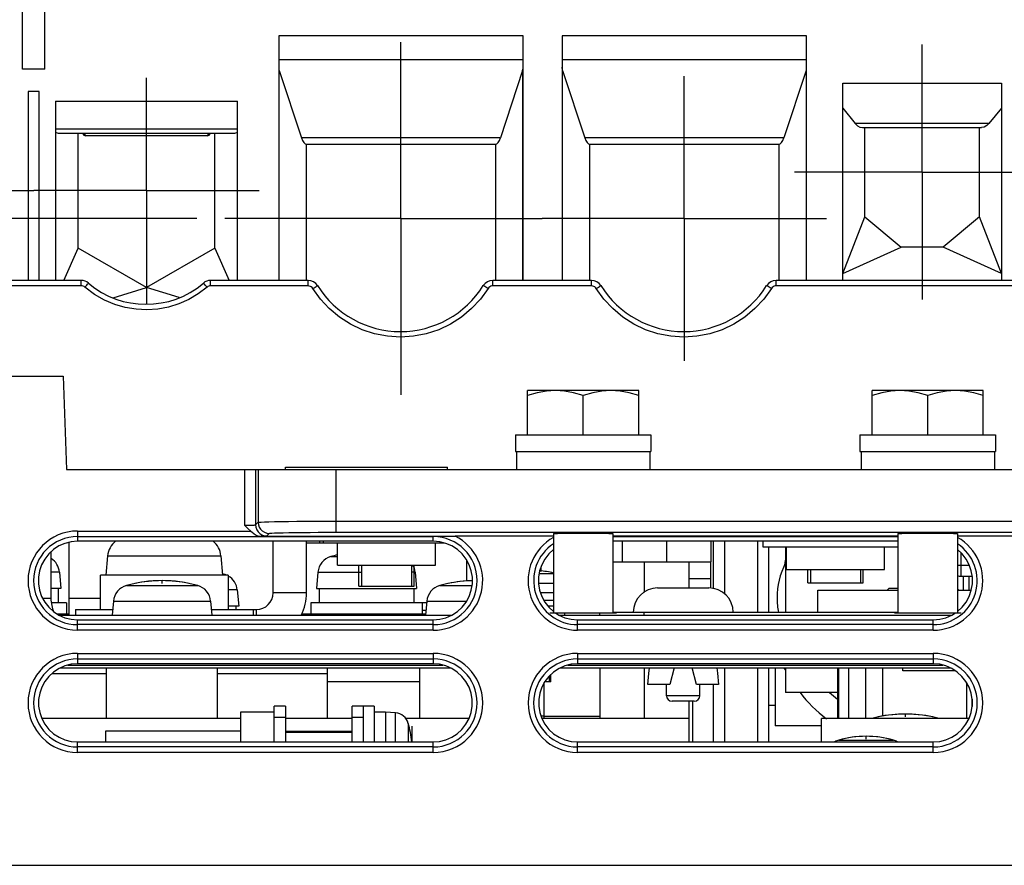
# Model space of a CAD drawing. Extents: x 0 to 420, y 0 to 297.
# Tile 31 of 67: x 282 to 317, y 68 to 98. Entities that reach past the tile are written whole.
import ezdxf

# ---------------------------------------------------------------- set-up
doc = ezdxf.new("R2010")
doc.units = 0
doc.header["$LTSCALE"] = 23.1
doc.linetypes.add('CENTER', pattern=[0.6, 0.375, -0.075, 0.075, -0.075])
doc.linetypes.add('HIDDEN', pattern=[0.2, 0.1, -0.1])
doc.layers.get('0').update_dxf_attribs({"linetype": 'CONTINUOUS'})
for name, color, linetype in [('ALL_AXIS', 7, 'CONTINUOUS'), ('ALL_CURVE', 7, 'CONTINUOUS'), ('ALL_DIM', 7, 'CONTINUOUS'), ('ALL_FEATURES', 7, 'CONTINUOUS'), ('DEFAULT_2', 8, 'HIDDEN')]:
    doc.layers.add(name, color=color, linetype=linetype)
doc.dimstyles.get("Standard").update_dxf_attribs({"dimtxt": 2.5, "dimasz": 2.5, "dimexe": 1.25, "dimexo": 0.625, "dimtad": 1, "dimcen": 2.5, "dimazin": 3, "dimtfac": 1, "dimtmove": 0, "dimatfit": 3})

# ---------------------------------------------------------------- blocks, each defined once
blk = doc.blocks.new('_OPEN')
at = {"color": 0, "linetype": 'BYBLOCK'}
for p, q in [((0, 0), (-1, 0.25)), ((-1, -0.25), (0, 0)), ((-1, 0), (0, 0))]:
    blk.add_line(p, q, dxfattribs=at)
blk = doc.blocks.new('*D34')
at = {"layer": 'ALL_DIM', "color": 2, "linetype": 'CONTINUOUS'}
for p, q in [((288.349, 91.259), (245.05, 91.259)), ((246.05, 91.259), (246.05, 65.715)), ((246.05, 40.171), (246.05, 65.715)), ((262.452, 40.171), (245.05, 40.171))]:
    blk.add_line(p, q, dxfattribs=at)
at = {"layer": 'ALL_DIM', "color": 2, "linetype": 'CONTINUOUS', "xscale": 2, "yscale": 2, "zscale": 2}
for p, rotation in [((246.05, 91.259), 90), ((246.05, 40.171), 270)]:
    blk.add_blockref('_OPEN', p, dxfattribs=dict(at, rotation=rotation))
blk = doc.blocks.new('*D37')
at = {"layer": 'ALL_DIM', "color": 2, "linetype": 'CONTINUOUS'}
for p, q in [((323.428, 92.935), (389.226, 92.935)), ((388.226, 92.935), (388.226, 66.553)), ((388.226, 40.171), (388.226, 66.553)), ((261.994, 40.171), (389.226, 40.171))]:
    blk.add_line(p, q, dxfattribs=at)
at = {"layer": 'ALL_DIM', "color": 2, "linetype": 'CONTINUOUS', "xscale": 2, "yscale": 2, "zscale": 2}
for p, rotation in [((388.226, 92.935), 90), ((388.226, 40.171), 270)]:
    blk.add_blockref('_OPEN', p, dxfattribs=dict(at, rotation=rotation))

msp = doc.modelspace()

# ---------------------------------------------------------------- linework, layer by layer
at = {"color": 7, "linetype": 'CONTINUOUS'}
for p, q in [((309.532, 79.435), (309.532, 77.095)), ((315.932, 78.395), (315.932, 77.895)), ((294.172, 78.035), (296.172, 78.035)), ((310.332, 78.155), (312.332, 78.155)), ((301.052, 77.075), (303.452, 77.075)), ((313.452, 77.075), (315.852, 77.075)), ((309.164, 75.095), (309.164, 73.015)), ((309.532, 75.095), (309.532, 74.215)), ((301.092, 74.595), (300.868, 74.595)), ((311.422, 74.215), (309.532, 74.215)), ((306.192, 73.895), (306.192, 72.43)), ((310.832, 73.015), (309.164, 73.015))]:
    msp.add_line(p, q, dxfattribs=at)
at = {"layer": 'ALL_AXIS', "color": 7, "linetype": 'CENTER'}
for p, q in [((295.692, 91.259), (295.692, 97.603)), ((314.452, 92.935), (314.452, 97.527)), ((286.532, 92.267), (286.532, 96.325)), ((305.892, 91.259), (305.892, 96.381)), ((314.452, 92.935), (309.86, 92.935)), ((314.452, 92.935), (318.009, 92.935)), ((314.452, 92.935), (314.452, 88.344)), ((278.412, 92.267), (282.475, 92.267)), ((286.532, 92.267), (282.475, 92.267)), ((286.532, 92.267), (286.532, 88.21)), ((286.532, 92.267), (290.59, 92.267)), ((295.692, 91.259), (289.349, 91.259)), ((295.692, 91.259), (295.692, 84.916)), ((295.692, 91.259), (300.77, 91.259)), ((305.892, 91.259), (300.77, 91.259)), ((305.892, 91.259), (311.014, 91.259)), ((305.892, 91.259), (305.892, 86.137))]:
    msp.add_line(p, q, dxfattribs=at)
at = {"layer": 'ALL_AXIS', "color": 7, "linetype": 'CONTINUOUS'}
for p, q in [((300.252, 83.475), (300.252, 85.075)), ((304.252, 85.075), (300.252, 85.075)), ((304.252, 83.475), (304.252, 85.075)), ((316.652, 85.075), (312.652, 85.075)), ((312.652, 83.475), (312.652, 85.075)), ((316.652, 83.475), (316.652, 85.075)), ((302.252, 83.475), (302.252, 84.897)), ((314.652, 83.475), (314.652, 84.897)), ((299.812, 83.475), (299.812, 82.875)), ((299.813, 83.475), (304.691, 83.475)), ((304.692, 83.475), (304.692, 82.875)), ((312.212, 83.475), (312.212, 82.875)), ((312.213, 83.475), (317.091, 83.475)), ((317.092, 83.475), (317.092, 82.875)), ((299.813, 82.875), (304.691, 82.875)), ((299.852, 82.875), (299.852, 82.235)), ((304.652, 82.875), (304.652, 82.235)), ((312.213, 82.875), (317.091, 82.875)), ((312.252, 82.875), (312.252, 82.235)), ((317.052, 82.875), (317.052, 82.235)), ((291.532, 82.235), (291.532, 82.315)), ((291.532, 82.315), (297.372, 82.315)), ((297.372, 82.235), (297.372, 82.315)), ((301.182, 79.926), (301.182, 77.075)), ((303.322, 79.926), (303.322, 77.075)), ((313.582, 79.926), (313.582, 77.075)), ((315.722, 79.926), (315.722, 77.075)), ((293.412, 78.795), (293.412, 79.595)), ((296.932, 78.795), (296.932, 79.595)), ((309.572, 78.635), (309.572, 79.435)), ((313.092, 78.635), (313.092, 79.435)), ((285.133, 79.128), (285.072, 78.435)), ((289.211, 79.128), (289.272, 78.435)), ((293.412, 78.795), (296.932, 78.795)), ((294.276, 78.795), (294.276, 78.035)), ((296.068, 78.795), (296.068, 78.035)), ((309.524, 78.86), (309.532, 78.972)), ((283.401, 78.54), (283.452, 77.955)), ((284.872, 77.195), (284.872, 78.435)), ((289.472, 78.435), (284.872, 78.435)), ((289.472, 78.435), (289.472, 77.195)), ((292.703, 78.54), (292.652, 77.955)), ((296.201, 78.54), (296.252, 77.955)), ((309.572, 78.635), (313.092, 78.635)), ((310.436, 78.635), (310.436, 78.155)), ((312.228, 78.635), (312.228, 78.155)), ((294.277, 78.035), (296.067, 78.035)), ((310.437, 78.155), (312.227, 78.155)), ((283.451, 77.955), (283.092, 77.955)), ((283.352, 77.955), (283.352, 77.435)), ((289.801, 77.9), (289.852, 77.315)), ((292.653, 77.955), (296.251, 77.955)), ((292.752, 77.955), (292.752, 77.435)), ((296.152, 77.955), (296.152, 77.435)), ((301.182, 77.795), (300.714, 77.795)), ((313.191, 77.895), (313.248, 77.955)), ((313.582, 77.955), (313.248, 77.955)), ((315.769, 77.895), (315.722, 77.94)), ((283.652, 77.435), (283.113, 77.435)), ((283.652, 77.435), (283.652, 77.035)), ((285.343, 77.5), (285.299, 76.995)), ((288.841, 77.5), (288.885, 76.995)), ((289.852, 77.315), (289.472, 77.315)), ((289.752, 77.315), (289.752, 77.195)), ((296.452, 77.435), (292.452, 77.435)), ((292.452, 77.435), (292.452, 77.035)), ((296.452, 77.435), (296.452, 77.035)), ((296.623, 77.5), (296.579, 76.995)), ((301.182, 77.515), (300.841, 77.515)), ((301.182, 77.315), (300.984, 77.315)), ((283.316, 77.035), (283.732, 77.035)), ((292.121, 77.035), (296.583, 77.035)), ((301.183, 77.075), (303.321, 77.075)), ((301.592, 76.995), (301.592, 77.075)), ((313.583, 77.075), (315.721, 77.075)), ((285.092, 73.275), (285.092, 75.095)), ((289.092, 73.275), (289.092, 75.095)), ((296.372, 73.275), (296.372, 75.095)), ((301.027, 74.8), (301.027, 74.595)), ((305.532, 75.095), (305.372, 74.495)), ((306.332, 74.495), (306.172, 75.095)), ((311.422, 73.275), (311.422, 75.095)), ((312.424, 73.275), (312.424, 75.095)), ((313.034, 73.356), (313.034, 75.095)), ((313.752, 74.995), (313.752, 75.095)), ((315.644, 74.995), (313.752, 74.995)), ((301.025, 74.595), (300.868, 74.595)), ((294.732, 73.715), (294.332, 73.715)), ((294.732, 73.715), (294.732, 72.43)), ((285.052, 72.824), (285.052, 72.43)), ((291.532, 72.82), (293.932, 72.82)), ((291.532, 72.782), (293.932, 72.782))]:
    msp.add_line(p, q, dxfattribs=at)
at = {"layer": 'ALL_AXIS', "color": 9, "linetype": 'CONTINUOUS'}
for p, q in [((285.133, 79.128), (289.211, 79.128)), ((293.17, 79.101), (293.412, 79.101)), ((283.401, 78.54), (283.092, 78.54)), ((289.334, 78.461), (289.27, 78.461)), ((292.703, 78.54), (294.276, 78.54)), ((296.201, 78.54), (296.068, 78.54)), ((301.182, 78.483), (300.665, 78.483)), ((285.81, 78.061), (288.374, 78.061)), ((297.09, 78.061), (298.251, 78.061)), ((301.182, 78.134), (300.643, 78.134)), ((289.801, 77.9), (289.472, 77.9)), ((285.343, 77.5), (288.841, 77.5)), ((296.623, 77.5), (298.055, 77.5)), ((311.449, 72.498), (313.419, 72.498))]:
    msp.add_line(p, q, dxfattribs=at)
at = {"layer": 'ALL_AXIS', "color": 7, "linetype": 'CONTINUOUS'}
for points in [[(301.252, 85.075), (300.926, 85.055), (300.596, 84.995), (300.252, 84.897)], [(302.252, 84.897), (301.908, 84.995), (301.578, 85.055), (301.252, 85.075)], [(303.252, 85.075), (302.926, 85.055), (302.596, 84.995), (302.252, 84.897)], [(304.252, 84.897), (303.908, 84.995), (303.578, 85.055), (303.252, 85.075)], [(313.652, 85.075), (313.326, 85.055), (312.996, 84.995), (312.652, 84.897)], [(314.652, 84.897), (314.308, 84.995), (313.978, 85.055), (313.652, 85.075)], [(315.652, 85.075), (315.326, 85.055), (314.996, 84.995), (314.652, 84.897)], [(316.652, 84.897), (316.308, 84.995), (315.978, 85.055), (315.652, 85.075)], [(304.58, 74.495), (304.62, 74.9), (304.643, 75.095)], [(307.062, 75.095), (307.084, 74.901), (307.125, 74.495)]]:
    msp.add_lwpolyline(points, dxfattribs=at)
for centre, radius, start, end in [((285.89, 79.062), 0.76, 129.0967, 175), ((288.454, 79.062), 0.76, 5, 50.9033), ((293.341, 78.484), 0.64, 105.494, 175), ((294.452, 74.475), 4.8, 102.5395, 105.494), ((282.763, 78.484), 0.64, 5, 58.537), ((295.563, 78.484), 0.64, 5, 29.2305), ((288.052, 73.835), 4.8, 74.506, 75.307), ((289.163, 77.844), 0.64, 69.4446, 74.506), ((289.163, 77.844), 0.64, 5, 60.5618), ((300.492, 75.795), 2.8, 75.6894, 86.1257), ((285.981, 77.444), 0.64, 105.494, 175), ((287.092, 73.435), 4.8, 74.506, 105.494), ((288.203, 77.444), 0.64, 5, 74.506), ((297.261, 77.444), 0.64, 105.494, 175), ((298.372, 73.435), 4.8, 91.3298, 105.494), ((313.852, 68.635), 4.8, 75.3623, 104.6377), ((311.591, 71.998), 0.52, 105.8809, 122.1551), ((312.434, 69.035), 3.6, 74.1191, 105.8809), ((313.277, 71.998), 0.52, 57.8449, 74.1191)]:
    msp.add_arc(centre, radius, start, end, dxfattribs=at)
at = {"layer": 'ALL_AXIS', "color": 9, "linetype": 'CONTINUOUS'}
msp.add_arc((312.032, 77.615), 2.8, 153.6147, 180, dxfattribs=at)
at = {"layer": 'ALL_CURVE', "color": 40, "linetype": 'CONTINUOUS'}
for p, q in [((287.092, 78.134), (287.092, 78.235)), ((313.852, 73.334), (313.852, 73.435)), ((296.092, 72.43), (296.092, 72.995)), ((312.434, 72.536), (312.434, 72.635))]:
    msp.add_line(p, q, dxfattribs=at)
at = {"layer": 'ALL_CURVE', "color": 4, "linetype": 'CONTINUOUS'}
for p, q in [((301.147, 77.155), (301.182, 77.155)), ((310.692, 77.095), (313.582, 77.095))]:
    msp.add_line(p, q, dxfattribs=at)
at = {"layer": 'ALL_CURVE', "color": 40, "linetype": 'CONTINUOUS'}
for centre, radius, start, end in [((300.492, 75.795), 2.8, 75.7335, 86.0894), ((287.092, 73.435), 4.8, 78.2193, 101.7807), ((298.372, 73.435), 4.8, 91.3259, 101.7807), ((313.852, 68.635), 4.8, 78.2193, 101.7807), ((312.434, 69.035), 3.6, 76.5066, 103.4934)]:
    msp.add_arc(centre, radius, start, end, dxfattribs=at)
at = {"layer": 'ALL_FEATURES', "color": 7, "linetype": 'CONTINUOUS'}
for p, q in [((282.072, 96.635), (282.072, 104.966)), ((282.872, 96.635), (282.872, 104.966)), ((291.292, 97.832), (291.292, 89.035)), ((300.092, 89.035), (300.092, 97.832)), ((301.492, 97.832), (301.492, 89.035)), ((310.292, 89.035), (310.292, 97.832)), ((282.872, 96.635), (282.072, 96.635)), ((291.312, 96.586), (292.107, 94.169)), ((300.072, 96.586), (299.277, 94.169)), ((301.512, 96.586), (302.307, 94.169)), ((310.272, 96.586), (309.477, 94.169)), ((311.592, 89.035), (311.592, 96.132)), ((311.592, 96.132), (317.312, 96.132)), ((317.312, 96.132), (317.312, 89.035)), ((282.272, 95.835), (282.272, 89.035)), ((282.672, 95.835), (282.272, 95.835)), ((282.672, 89.035), (282.672, 95.835)), ((283.252, 95.479), (283.252, 89.035)), ((283.252, 95.479), (289.812, 95.479)), ((289.812, 89.035), (289.812, 95.479)), ((311.592, 95.229), (312.045, 94.68)), ((317.312, 95.229), (316.859, 94.68)), ((283.348, 94.335), (289.716, 94.335)), ((284.072, 90.201), (284.072, 94.335)), ((284.308, 94.244), (284.341, 94.335)), ((288.723, 94.335), (288.756, 94.244)), ((288.992, 90.201), (288.992, 94.335)), ((312.31, 94.535), (316.594, 94.535)), ((312.392, 91.326), (312.392, 94.535)), ((316.512, 91.326), (316.512, 94.535)), ((288.712, 94.235), (284.352, 94.235)), ((292.292, 89.035), (292.292, 93.935)), ((292.292, 93.935), (299.092, 93.935)), ((299.092, 93.935), (299.092, 89.035)), ((302.492, 89.035), (302.492, 93.935)), ((302.492, 93.935), (309.292, 93.935)), ((309.292, 93.935), (309.292, 89.035)), ((311.592, 89.289), (312.392, 91.326)), ((312.392, 91.326), (313.692, 90.235)), ((316.512, 91.326), (315.212, 90.235)), ((317.312, 89.289), (316.512, 91.326)), ((283.562, 89.035), (284.072, 90.201)), ((286.532, 88.781), (284.072, 90.201)), ((288.992, 90.201), (286.532, 88.781)), ((288.992, 90.201), (289.502, 89.035)), ((311.592, 89.289), (313.692, 90.235)), ((315.212, 90.235), (313.692, 90.235)), ((317.312, 89.289), (315.212, 90.235)), ((284.184, 89.035), (280.72, 89.035)), ((292.349, 89.035), (288.84, 89.035)), ((302.549, 89.035), (298.995, 89.035)), ((328.124, 89.035), (309.195, 89.035)), ((285.329, 88.408), (286.532, 88.781)), ((287.71, 88.415), (286.532, 88.781)), ((260.452, 85.595), (283.535, 85.595)), ((283.535, 85.595), (283.652, 82.235)), ((283.652, 82.235), (333.252, 82.235)), ((290.656, 79.833), (296.852, 79.833)), ((301.182, 79.835), (297.64, 79.835)), ((313.582, 79.833), (303.322, 79.833)), ((319.265, 79.835), (315.722, 79.835)), ((296.852, 79.651), (284.052, 79.651)), ((291.092, 77.795), (291.092, 79.651)), ((292.772, 79.595), (292.772, 79.651)), ((313.582, 79.651), (303.322, 79.651)), ((303.652, 79.651), (303.652, 78.915)), ((305.252, 79.651), (305.252, 78.915)), ((306.852, 79.651), (306.852, 78.915)), ((307.332, 79.651), (307.332, 77.759)), ((308.732, 79.435), (308.732, 79.651)), ((313.582, 79.435), (308.732, 79.435)), ((308.932, 77.095), (308.932, 79.435)), ((283.092, 79.269), (283.092, 77.595)), ((300.732, 78.732), (300.732, 78.561)), ((304.452, 78.915), (304.452, 77.812)), ((306.052, 78.915), (306.052, 77.975)), ((315.852, 78.395), (316.254, 78.395)), ((316.132, 78.395), (316.132, 77.895)), ((304.932, 77.975), (306.772, 77.975)), ((310.692, 77.895), (313.582, 77.895)), ((310.692, 77.095), (310.692, 77.895)), ((315.722, 77.895), (316.223, 77.895)), ((283.972, 77.195), (283.972, 76.995)), ((283.972, 77.195), (285.317, 77.195)), ((288.868, 77.195), (290.492, 77.195)), ((290.372, 77.195), (290.372, 76.995)), ((296.593, 77.155), (296.452, 77.155)), ((302.852, 76.995), (302.852, 77.075)), ((284.052, 76.824), (296.852, 76.824)), ((302.052, 76.824), (314.852, 76.824)), ((296.852, 75.244), (284.052, 75.244)), ((314.852, 75.244), (302.052, 75.244)), ((283.429, 75.095), (297.475, 75.095)), ((293.052, 73.275), (293.052, 75.095)), ((301.429, 75.095), (315.475, 75.095)), ((302.852, 75.095), (302.852, 73.275)), ((304.452, 75.095), (304.452, 73.275)), ((307.332, 75.095), (307.332, 72.43)), ((308.932, 72.43), (308.932, 75.095)), ((311.452, 73.275), (311.452, 75.095)), ((296.372, 74.595), (293.052, 74.595)), ((300.852, 73.275), (300.852, 74.566)), ((305.372, 74.495), (304.58, 74.495)), ((305.252, 74.095), (305.252, 74.495)), ((307.125, 74.495), (306.332, 74.495)), ((306.452, 74.095), (306.452, 74.495)), ((316.052, 74.566), (316.052, 73.275)), ((306.252, 73.895), (305.452, 73.895)), ((306.052, 73.895), (306.052, 73.275)), ((308.932, 73.755), (309.164, 73.755)), ((289.932, 73.515), (291.132, 73.515)), ((289.932, 72.43), (289.932, 73.515)), ((291.532, 73.715), (291.132, 73.715)), ((291.132, 72.43), (291.132, 73.715)), ((291.532, 73.715), (291.532, 72.43)), ((294.332, 73.715), (293.932, 73.715)), ((293.932, 72.43), (293.932, 73.715)), ((294.332, 73.715), (294.332, 72.43)), ((294.732, 73.515), (295.132, 73.515)), ((295.132, 73.515), (295.132, 72.43)), ((295.5, 73.476), (295.132, 73.508)), ((289.932, 73.275), (282.763, 73.275)), ((291.532, 73.315), (291.132, 73.315)), ((293.932, 73.275), (291.532, 73.275)), ((294.332, 73.315), (293.932, 73.315)), ((298.142, 73.275), (295.861, 73.275)), ((306.072, 73.275), (300.763, 73.275)), ((306.072, 72.43), (306.072, 73.275)), ((316.142, 73.275), (310.832, 73.275)), ((310.832, 72.43), (310.832, 73.275)), ((289.932, 72.824), (285.052, 72.824)), ((284.052, 72.43), (296.852, 72.43)), ((302.052, 72.43), (314.852, 72.43)), ((265.852, 67.995), (351.052, 67.995))]:
    msp.add_line(p, q, dxfattribs=at)
at = {"layer": 'ALL_FEATURES', "color": 9, "linetype": 'CONTINUOUS'}
for p, q in [((300.092, 97.832), (291.292, 97.832)), ((310.292, 97.832), (301.492, 97.832)), ((291.292, 96.984), (300.092, 96.984)), ((301.492, 96.984), (310.292, 96.984)), ((291.312, 89.035), (291.312, 96.586)), ((300.072, 96.586), (300.072, 89.035)), ((301.512, 89.035), (301.512, 96.586)), ((310.272, 96.586), (310.272, 89.035)), ((316.859, 94.68), (312.045, 94.68)), ((289.812, 94.478), (283.252, 94.478)), ((299.277, 94.169), (292.107, 94.169)), ((309.477, 94.169), (302.307, 94.169)), ((284.184, 88.839), (284.184, 89.035)), ((288.84, 88.839), (288.84, 89.035)), ((292.349, 88.839), (292.349, 89.035)), ((298.995, 88.839), (298.995, 89.035)), ((302.549, 88.839), (302.549, 89.035)), ((309.195, 88.839), (309.195, 89.035)), ((284.184, 88.839), (280.72, 88.839)), ((292.349, 88.839), (288.84, 88.839)), ((302.549, 88.839), (298.995, 88.839)), ((328.124, 88.839), (309.195, 88.839)), ((290.059, 82.235), (290.059, 80.228)), ((290.459, 82.235), (290.459, 80.242)), ((290.551, 82.235), (290.551, 80.334)), ((293.35, 82.235), (293.35, 79.975)), ((290.459, 80.242), (290.551, 80.334)), ((293.35, 80.375), (323.554, 80.375)), ((284.052, 80.018), (284.052, 79.651)), ((284.052, 80.018), (290.287, 80.018)), ((284.052, 79.819), (296.852, 79.819)), ((290.859, 79.842), (290.951, 79.934)), ((293.35, 79.975), (323.554, 79.975)), ((296.852, 79.651), (296.852, 79.833)), ((303.322, 79.819), (313.582, 79.819)), ((306.932, 79.651), (306.932, 77.943)), ((308.532, 77.095), (308.532, 79.651)), ((315.852, 78.395), (315.852, 79.232)), ((298.052, 78.98), (298.052, 78.214)), ((315.722, 78.795), (316.15, 78.795)), ((306.052, 78.315), (306.852, 78.315)), ((292.292, 77.795), (291.092, 77.795)), ((283.092, 77.595), (282.798, 77.595)), ((284.872, 77.595), (283.732, 77.595)), ((296.618, 77.435), (296.452, 77.435)), ((290.492, 76.995), (290.492, 77.195)), ((304.452, 76.995), (304.452, 77.095)), ((284.052, 76.452), (284.052, 76.824)), ((296.852, 76.651), (284.052, 76.651)), ((296.852, 76.452), (296.852, 76.824)), ((302.052, 76.452), (302.052, 76.824)), ((314.852, 76.651), (302.052, 76.651)), ((314.852, 76.452), (314.852, 76.824)), ((296.852, 76.452), (284.052, 76.452)), ((314.852, 76.452), (302.052, 76.452)), ((284.052, 75.618), (284.052, 75.244)), ((284.052, 75.618), (296.852, 75.618)), ((296.852, 75.618), (296.852, 75.244)), ((302.052, 75.618), (314.852, 75.618)), ((302.052, 75.618), (302.052, 75.244)), ((314.852, 75.618), (314.852, 75.244)), ((284.052, 75.419), (296.852, 75.419)), ((302.052, 75.419), (314.852, 75.419)), ((283.131, 74.895), (285.092, 74.895)), ((289.092, 74.895), (293.052, 74.895)), ((308.532, 72.43), (308.532, 75.095)), ((311.809, 73.275), (311.809, 75.095)), ((306.932, 74.495), (306.932, 72.43)), ((306.452, 74.095), (305.252, 74.095)), ((316.252, 73.967), (316.252, 73.707)), ((295.5, 72.43), (295.5, 73.476)), ((295.955, 73.1), (295.955, 72.43)), ((300.852, 73.355), (300.735, 73.355)), ((284.052, 72.052), (284.052, 72.43)), ((296.852, 72.052), (296.852, 72.43)), ((302.052, 72.052), (302.052, 72.43)), ((308.932, 72.435), (310.832, 72.435)), ((314.852, 72.052), (314.852, 72.43)), ((296.852, 72.251), (284.052, 72.251)), ((296.852, 72.052), (284.052, 72.052)), ((314.852, 72.251), (302.052, 72.251)), ((314.852, 72.052), (302.052, 72.052))]:
    msp.add_line(p, q, dxfattribs=at)
at = {"layer": 'ALL_FEATURES', "color": 3, "linetype": 'CONTINUOUS'}
for p, q in [((283.732, 79.61), (283.732, 76.995)), ((292.292, 77.795), (292.292, 79.651)), ((292.292, 79.595), (297.23, 79.595)), ((292.892, 79.651), (292.892, 79.595)), ((303.322, 78.915), (306.852, 78.915)), ((306.852, 77.959), (306.852, 78.915)), ((283.377, 76.995), (297.527, 76.995)), ((301.377, 76.995), (315.527, 76.995)), ((303.322, 77.095), (313.582, 77.095)), ((283.702, 75.195), (297.202, 75.195)), ((301.702, 75.195), (315.202, 75.195)), ((300.852, 73.355), (302.852, 73.355))]:
    msp.add_line(p, q, dxfattribs=at)
at = {"layer": 'ALL_FEATURES', "color": 7, "linetype": 'CONTINUOUS'}
for points in [[(300.072, 96.586), (300.083, 96.627), (300.09, 96.669), (300.092, 96.711)], [(301.512, 96.586), (301.501, 96.627), (301.494, 96.669), (301.492, 96.711)], [(312.045, 94.68), (312.126, 94.601), (312.215, 94.552), (312.31, 94.535)], [(316.859, 94.68), (316.779, 94.602), (316.689, 94.552), (316.594, 94.535)], [(283.252, 94.372), (283.283, 94.352), (283.315, 94.339), (283.348, 94.335)], [(289.716, 94.335), (289.749, 94.339), (289.781, 94.352), (289.812, 94.372)], [(292.107, 94.169), (292.147, 94.071), (292.192, 93.997), (292.241, 93.951), (292.292, 93.935)], [(299.092, 93.935), (299.143, 93.951), (299.192, 93.997), (299.237, 94.071), (299.277, 94.169)], [(302.307, 94.169), (302.347, 94.071), (302.392, 93.997), (302.441, 93.951), (302.492, 93.935)], [(309.292, 93.935), (309.344, 93.951), (309.392, 93.997), (309.437, 94.071), (309.477, 94.169)], [(290.287, 80.018), (290.174, 80.116), (290.059, 80.228)], [(290.287, 80.018), (290.339, 79.975), (290.395, 79.928), (290.45, 79.888), (290.502, 79.861), (290.553, 79.844), (290.602, 79.835), (290.656, 79.833)], [(296.852, 79.833), (296.97, 79.833), (297.096, 79.834), (297.224, 79.834), (297.345, 79.835), (297.453, 79.835), (297.551, 79.835), (297.64, 79.835)], [(301.182, 79.926), (301.198, 79.929), (301.247, 79.932), (301.325, 79.935), (301.432, 79.938), (301.564, 79.94), (301.717, 79.942), (301.886, 79.943), (302.066, 79.944), (302.252, 79.945), (302.438, 79.944), (302.618, 79.943), (302.787, 79.942), (302.94, 79.94), (303.072, 79.938), (303.179, 79.935), (303.258, 79.932), (303.306, 79.929), (303.322, 79.926)], [(313.582, 79.926), (313.598, 79.929), (313.647, 79.932), (313.725, 79.935), (313.832, 79.938), (313.964, 79.94), (314.117, 79.942), (314.286, 79.943), (314.466, 79.944), (314.652, 79.945), (314.838, 79.944), (315.018, 79.943), (315.187, 79.942), (315.34, 79.94), (315.472, 79.938), (315.579, 79.935), (315.658, 79.932), (315.706, 79.929), (315.722, 79.926)], [(284.052, 79.651), (283.819, 79.632), (283.593, 79.575), (283.379, 79.481), (283.184, 79.353), (283.012, 79.195), (282.868, 79.01), (282.757, 78.805), (282.682, 78.584), (282.643, 78.354), (282.643, 78.12), (282.682, 77.89), (282.757, 77.669), (282.868, 77.464), (283.012, 77.28), (283.184, 77.122), (283.379, 76.994), (283.593, 76.9), (283.819, 76.843), (284.052, 76.824)], [(296.852, 76.824), (297.085, 76.843), (297.311, 76.9), (297.525, 76.994), (297.721, 77.122), (297.892, 77.28), (298.036, 77.464), (298.147, 77.669), (298.223, 77.89), (298.261, 78.12), (298.261, 78.354), (298.223, 78.584), (298.147, 78.805), (298.036, 79.01), (297.892, 79.195), (297.721, 79.353), (297.525, 79.481), (297.311, 79.575), (297.085, 79.632), (296.852, 79.651)], [(301.182, 79.352), (301.012, 79.195), (300.868, 79.01), (300.757, 78.805), (300.682, 78.584), (300.643, 78.354), (300.643, 78.12), (300.682, 77.89), (300.757, 77.669), (300.868, 77.464), (301.012, 77.28), (301.184, 77.122)], [(315.721, 77.122), (315.892, 77.28), (316.036, 77.464), (316.147, 77.669), (316.223, 77.89), (316.261, 78.12), (316.261, 78.354), (316.223, 78.584), (316.147, 78.805), (316.036, 79.01), (315.892, 79.195), (315.722, 79.352)], [(301.255, 77.075), (301.379, 76.994), (301.593, 76.9), (301.819, 76.843), (302.052, 76.824)], [(314.852, 76.824), (315.085, 76.843), (315.311, 76.9), (315.525, 76.994), (315.649, 77.075)], [(284.052, 75.244), (283.821, 75.225), (283.595, 75.168), (283.383, 75.075), (283.188, 74.948), (283.017, 74.79), (282.874, 74.607), (282.764, 74.403), (282.688, 74.183), (282.65, 73.954), (282.65, 73.721), (282.688, 73.492), (282.764, 73.272), (282.874, 73.068), (283.017, 72.884), (283.188, 72.727), (283.383, 72.6), (283.595, 72.507), (283.821, 72.449), (284.052, 72.43)], [(296.852, 72.43), (297.084, 72.449), (297.309, 72.507), (297.522, 72.6), (297.716, 72.727), (297.887, 72.884), (298.03, 73.068), (298.141, 73.272), (298.216, 73.492), (298.254, 73.721), (298.254, 73.954), (298.216, 74.183), (298.141, 74.403), (298.03, 74.607), (297.887, 74.79), (297.716, 74.948), (297.522, 75.075), (297.309, 75.168), (297.084, 75.225), (296.852, 75.244)], [(302.052, 75.244), (301.821, 75.225), (301.595, 75.168), (301.383, 75.075), (301.188, 74.948), (301.017, 74.79), (300.874, 74.607), (300.764, 74.403), (300.688, 74.183), (300.65, 73.954), (300.65, 73.721), (300.688, 73.492), (300.764, 73.272), (300.874, 73.068), (301.017, 72.884), (301.188, 72.727), (301.383, 72.6), (301.595, 72.507), (301.821, 72.449), (302.052, 72.43)], [(314.852, 72.43), (315.084, 72.449), (315.309, 72.507), (315.522, 72.6), (315.716, 72.727), (315.887, 72.884), (316.03, 73.068), (316.141, 73.272), (316.216, 73.492), (316.254, 73.721), (316.254, 73.954), (316.216, 74.183), (316.141, 74.403), (316.03, 74.607), (315.887, 74.79), (315.716, 74.948), (315.522, 75.075), (315.309, 75.168), (315.084, 75.225), (314.852, 75.244)]]:
    msp.add_lwpolyline(points, dxfattribs=at)
at = {"layer": 'ALL_FEATURES', "color": 9, "linetype": 'CONTINUOUS'}
for points in [[(284.314, 88.791), (284.286, 88.811), (284.254, 88.826), (284.22, 88.835), (284.184, 88.839)], [(284.314, 88.791), (284.348, 88.83), (284.379, 88.866), (284.406, 88.896), (284.427, 88.92), (284.44, 88.934), (284.445, 88.939)], [(288.71, 88.791), (288.388, 88.547), (288.052, 88.35), (287.693, 88.192), (287.319, 88.076), (286.935, 88.005), (286.546, 87.979), (286.155, 87.998), (285.769, 88.061), (285.393, 88.169), (285.02, 88.326), (284.655, 88.534), (284.314, 88.791)], [(288.71, 88.791), (288.676, 88.83), (288.645, 88.866), (288.618, 88.896), (288.598, 88.92), (288.584, 88.934), (288.58, 88.939)], [(288.84, 88.839), (288.805, 88.836), (288.772, 88.827), (288.739, 88.812), (288.71, 88.791)], [(292.519, 88.745), (292.494, 88.777), (292.465, 88.802), (292.432, 88.821), (292.393, 88.834), (292.349, 88.839)], [(292.519, 88.745), (292.563, 88.772), (292.603, 88.797), (292.638, 88.818), (292.665, 88.835), (292.682, 88.844), (292.689, 88.847)], [(298.825, 88.745), (298.552, 88.364), (298.232, 88.02), (297.871, 87.718), (297.475, 87.464), (297.05, 87.263), (296.605, 87.117), (296.143, 87.029), (295.674, 86.999), (295.205, 87.028), (294.744, 87.116), (294.298, 87.262), (293.873, 87.463), (293.476, 87.716), (293.113, 88.019), (292.792, 88.364), (292.519, 88.745)], [(298.825, 88.745), (298.782, 88.772), (298.741, 88.797), (298.706, 88.818), (298.679, 88.835), (298.662, 88.844), (298.656, 88.847)], [(298.995, 88.839), (298.957, 88.835), (298.921, 88.824), (298.885, 88.806), (298.853, 88.779), (298.825, 88.745)], [(302.719, 88.745), (302.694, 88.777), (302.665, 88.802), (302.632, 88.821), (302.593, 88.834), (302.549, 88.839)], [(302.719, 88.745), (302.763, 88.772), (302.803, 88.797), (302.838, 88.818), (302.865, 88.835), (302.882, 88.844), (302.889, 88.847)], [(309.025, 88.745), (308.752, 88.364), (308.432, 88.02), (308.071, 87.718), (307.675, 87.464), (307.25, 87.263), (306.805, 87.117), (306.343, 87.029), (305.874, 86.999), (305.405, 87.028), (304.944, 87.116), (304.498, 87.262), (304.073, 87.463), (303.676, 87.716), (303.313, 88.019), (302.992, 88.364), (302.719, 88.745)], [(309.025, 88.745), (308.982, 88.772), (308.941, 88.797), (308.906, 88.818), (308.879, 88.835), (308.862, 88.844), (308.856, 88.847)], [(309.195, 88.839), (309.157, 88.835), (309.121, 88.824), (309.085, 88.806), (309.053, 88.779), (309.025, 88.745)], [(290.059, 80.228), (290.123, 80.228), (290.186, 80.229), (290.245, 80.23), (290.298, 80.231), (290.344, 80.232), (290.382, 80.234), (290.413, 80.236), (290.436, 80.238), (290.452, 80.24), (290.459, 80.242)], [(290.459, 80.242), (290.469, 80.153), (290.499, 80.068), (290.546, 79.993), (290.61, 79.929), (290.685, 79.882), (290.77, 79.852), (290.859, 79.842)], [(290.551, 80.334), (290.581, 80.339), (290.656, 80.344), (290.776, 80.349), (290.937, 80.354), (291.139, 80.359), (291.376, 80.363), (291.645, 80.366), (291.943, 80.369), (292.263, 80.372), (292.608, 80.373), (292.974, 80.374), (293.35, 80.375)], [(290.551, 80.334), (290.561, 80.245), (290.59, 80.16), (290.638, 80.084), (290.701, 80.021), (290.777, 79.973), (290.862, 79.944), (290.951, 79.934)], [(290.859, 79.842), (290.844, 79.84), (290.804, 79.837), (290.741, 79.835), (290.656, 79.833)], [(290.951, 79.934), (290.977, 79.939), (291.041, 79.944), (291.144, 79.95), (291.282, 79.954), (291.454, 79.959), (291.658, 79.963), (291.889, 79.966), (292.144, 79.969), (292.418, 79.972), (292.714, 79.973), (293.027, 79.975), (293.35, 79.975)]]:
    msp.add_lwpolyline(points, dxfattribs=at)
at = {"layer": 'ALL_FEATURES', "color": 7, "linetype": 'CONTINUOUS'}
for centre, radius, start, end in [((284.352, 94.355), 0.12, 189.5941, 270), ((288.712, 94.355), 0.12, 270, 350.4059), ((284.184, 88.635), 0.4, 49.4445, 90), ((288.84, 88.635), 0.4, 90, 130.5555), ((292.349, 88.635), 0.4, 32.0468, 90), ((298.995, 88.635), 0.4, 90, 147.9532), ((302.549, 88.635), 0.4, 32.0468, 90), ((309.195, 88.635), 0.4, 90, 147.9532), ((286.512, 91.355), 3.18, 229.4445, 310.5555), ((295.672, 90.715), 3.52, 212.0468, 327.9532), ((305.872, 90.715), 3.52, 212.0468, 327.9532), ((315.852, 78.795), 0.4, 250.9592, 270), ((304.932, 77.095), 0.88, 90, 180), ((306.772, 77.095), 0.88, 0, 90), ((290.492, 77.795), 0.6, 270, 360), ((284.292, 77.595), 1.2, 180, 204.2306), ((312.032, 77.615), 3.6, 224.4849, 225.9165), ((305.452, 74.095), 0.2, 180, 270), ((306.252, 74.095), 0.2, 270, 360), ((313.612, 76.815), 4.4, 216.2038, 233.7359), ((295.455, 72.958), 0.52, 15.8809, 85), ((292.492, 72.115), 3.6, 5.0308, 15.8809)]:
    msp.add_arc(centre, radius, start, end, dxfattribs=at)
at = {"layer": 'ALL_FEATURES', "color": 9, "linetype": 'CONTINUOUS'}
for centre, radius, start, end in [((284.052, 78.235), 1.783, 90, 270), ((284.052, 78.235), 1.584, 90, 270), ((296.852, 78.235), 1.783, 270, 63.7963), ((296.852, 78.235), 1.584, 270, 90), ((302.052, 78.235), 1.783, 119.3, 270), ((314.852, 78.235), 1.783, 270, 60.6998), ((302.052, 78.235), 1.584, 123.3462, 270), ((314.852, 78.235), 1.584, 270, 56.6469), ((312.032, 77.615), 2.8, 180, 190.802), ((284.052, 73.835), 1.783, 90, 270), ((296.852, 73.835), 1.783, 270, 90), ((302.052, 73.835), 1.783, 90, 270), ((314.852, 73.835), 1.783, 270, 90), ((284.052, 73.835), 1.584, 90, 270), ((296.852, 73.835), 1.584, 270, 90), ((302.052, 73.835), 1.584, 90, 270), ((314.852, 73.835), 1.584, 270, 90), ((313.612, 76.815), 3.6, 226.2708, 232.2077)]:
    msp.add_arc(centre, radius, start, end, dxfattribs=at)
at = {"layer": 'ALL_FEATURES', "color": 3, "linetype": 'CONTINUOUS'}
msp.add_arc((290.492, 77.795), 1.8, 333.5746, 360, dxfattribs=at)
at = {"layer": 'DEFAULT_2', "color": 8, "linetype": 'HIDDEN'}
for p, q in [((294.172, 78.035), (294.172, 78.795)), ((296.172, 78.035), (296.172, 78.795)), ((310.332, 78.155), (310.332, 78.635)), ((312.332, 78.155), (312.332, 78.635)), ((301.092, 74.595), (301.092, 74.86))]:
    msp.add_line(p, q, dxfattribs=at)

# ---------------------------------------------------------------- dimensions: what is measured, and where the dimension line sits
at = {"layer": 'ALL_DIM', "color": 2, "linetype": 'CONTINUOUS'}
for base, p1, p2, picture, middle in [((388.226, 92.935), (260.994, 40.171), (322.428, 92.935), '*D37', (388.226, 59.673)), ((246.05, 91.259), (263.452, 40.171), (289.349, 91.259), '*D34', (246.05, 58.835))]:
    dim = msp.add_linear_dim(base=base, p1=p1, p2=p2, angle=90, dimstyle='Standard', dxfattribs=at)
    dim.commit()
    dim.dimension.update_dxf_attribs({"geometry": picture, "text_midpoint": middle, "dimtype": 128})

doc.saveas('drawing.dxf')
